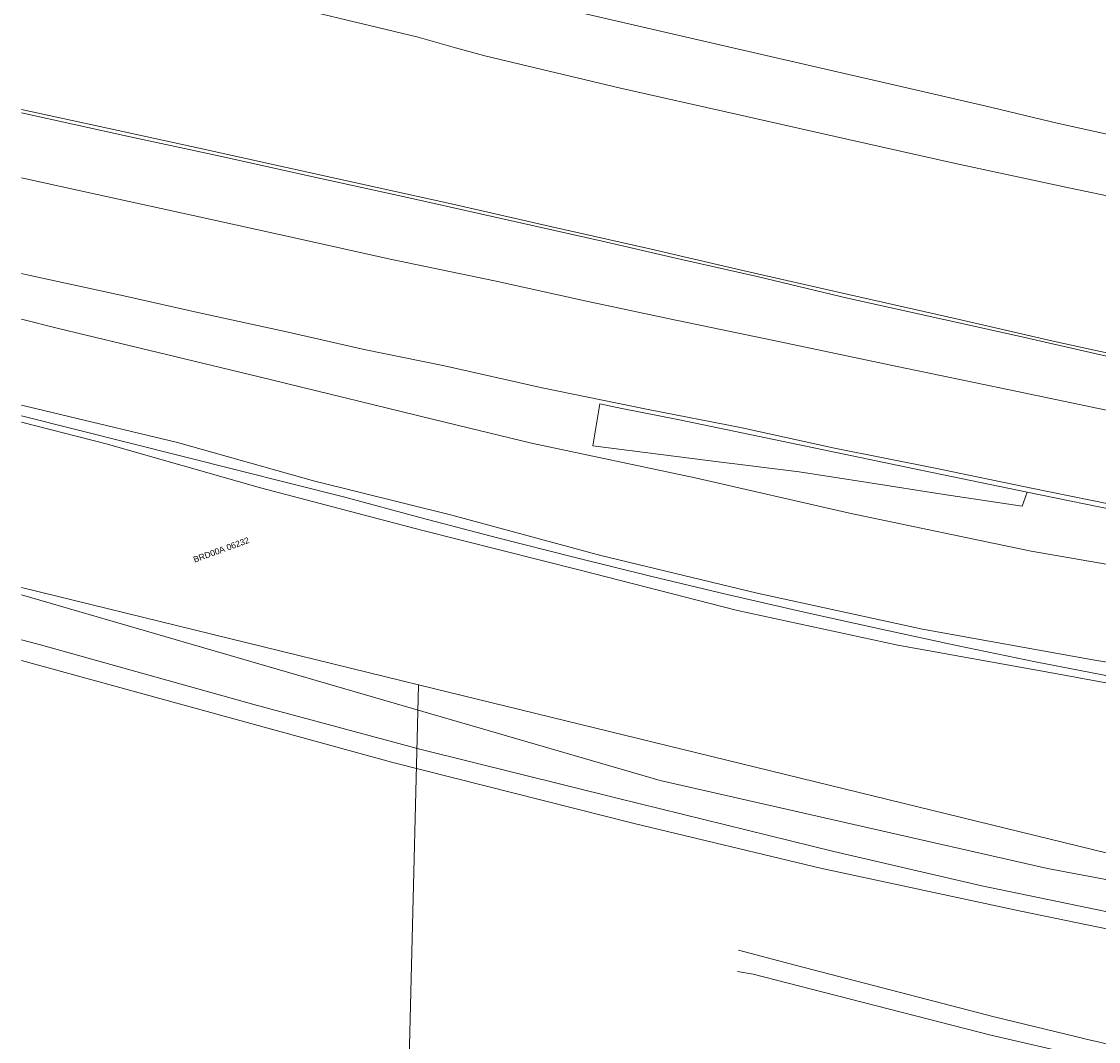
# Model space of a CAD drawing. Header units: metres. Extents: x 95652 to 96661, y 430734 to 431486.
# Tile 3 of 62: x 95652 to 95781, y 430864 to 430986. Entities that reach past the tile are written whole.
import ezdxf

# ---------------------------------------------------------------- set-up
doc = ezdxf.new("R2010")
doc.units = ezdxf.units.M
for name, color, linetype in [('BAR_TOPO', 7, 'CONTINUOUS'), ('BAR_WATER', 7, 'CONTINUOUS'), ('BAR_WEGEN', 7, 'CONTINUOUS'), ('BRK_Kadastrale percelen en nummers', 7, 'CONTINUOUS'), ('BRK_Kadatrale percelen', 7, 'CONTINUOUS')]:
    doc.layers.add(name, color=color, linetype=linetype)
doc.styles.add('NLCS-ISO', font='NLCS-ISO.ttf')

msp = doc.modelspace()

# ---------------------------------------------------------------- linework, layer by layer
at = {"layer": 'BAR_TOPO', "color": 8, "linetype": 'Continuous', "lineweight": 0, "ltscale": 0.01, "true_color": 0x707070, "flags": 128}
for points in [[(95652.13, 430939.66), (95670.76, 430935.21), (95687.05, 430930.62), (95703.56, 430926.52), (95721.39, 430921.69), (95740.1, 430917.19), (95759.86, 430912.88), (95780.22, 430909.21), (95798.98, 430906.1), (95817.96, 430902.74), (95839.61, 430900.03), (95856.96, 430897.36), (95857.35, 430894.6)], [(95857.35, 430894.6), (95829.57, 430899.04), (95813.76, 430901.16), (95795.64, 430903.89), (95775.53, 430907.6), (95756.92, 430910.98), (95737.72, 430915.1), (95718.91, 430919.94), (95699.94, 430924.73), (95680.68, 430929.79), (95662.25, 430935.06), (95652.13, 430937.63)], [(95652.13, 430916.99), (95728.49, 430894.78), (95774.79, 430884.23), (95823.12, 430875.14), (95862.4, 430870.42), (95870.87, 430871.18)]]:
    msp.add_lwpolyline(points, dxfattribs=at)
msp.add_lwpolyline([(95849.74, 430845.1), (95849.4, 430845.33), (95848.8, 430845.59), (95849.03, 430849.04), (95848.02, 430850.41), (95832.54, 430852.84, -0.024647), (95798.71, 430859.57, -0.006481), (95778.32, 430864.09), (95768.43, 430866.5), (95744.65, 430872.67), (95737.86, 430874.48)], format="xyb", dxfattribs=at)
at = {"layer": 'BAR_WATER', "color": 8, "linetype": 'Continuous', "lineweight": 0, "ltscale": 0.01, "true_color": 0x707070, "flags": 128}
for points in [[(95871.02, 430863.65), (95865.6, 430865.21), (95849.99, 430867.6), (95829.3, 430870.82), (95811.12, 430873.9), (95789.67, 430877.47), (95766.95, 430882.17), (95749.24, 430886.28), (95723.34, 430892.65), (95699.77, 430898.51), (95679.91, 430903.85), (95654.41, 430910.99), (95652.13, 430911.62)], [(95652.13, 430909.14), (95696.52, 430896.94), (95725.4, 430889.61), (95747.66, 430884.29), (95771.61, 430879.14), (95782.26, 430876.95), (95795.48, 430874.26), (95814.26, 430871.04), (95835.16, 430867.81), (95868.55, 430862.79), (95868.57, 430863.11), (95869.77, 430862.97)], [(95737.74, 430871.91), (95739.6, 430871.62), (95743.62, 430870.57), (95768.04, 430864.3), (95778.74, 430861.85)]]:
    msp.add_lwpolyline(points, dxfattribs=at)
at = {"layer": 'BAR_WEGEN', "color": 8, "linetype": 'Continuous', "lineweight": 0, "ltscale": 0.01, "true_color": 0x707070, "flags": 128}
for points in [[(95880.04, 430944.87), (95875.47, 430945.7), (95864.53, 430947.83), (95852.77, 430950.08), (95841.37, 430952.38), (95828.68, 430954.97), (95810.08, 430958.75), (95798.41, 430961.25), (95788.04, 430963.43), (95776.79, 430965.8), (95763.82, 430968.61), (95750.67, 430971.56), (95737.59, 430974.49), (95723.76, 430977.59), (95707.54, 430981.47), (95704, 430982.44), (95699.57, 430983.71), (95690.07, 430985.99), (95681.09, 430988.18), (95672.85, 430990.19), (95666.43, 430991.68), (95657.32, 430993.89), (95652.13, 430995.09)], [(95716.96, 430987.11), (95725.42, 430985.16), (95735.62, 430982.79), (95746.2, 430980.37), (95756.95, 430977.88), (95767.3, 430975.51), (95775.96, 430973.42), (95788.05, 430970.73), (95799.27, 430968.34), (95810.09, 430965.93), (95819.56, 430963.87), (95827.04, 430962.27), (95834.39, 430960.65), (95842.01, 430959.1), (95852.26, 430956.99), (95861.88, 430954.93), (95870.18, 430953.21), (95880.28, 430951.05)], [(95652.13, 430975.06), (95662.4, 430972.82), (95673.73, 430970.33), (95683.8, 430968.1), (95694.65, 430965.71), (95703.68, 430963.73), (95715.36, 430961.04), (95727.25, 430958.37), (95738.38, 430955.81), (95751.01, 430952.91), (95764.08, 430949.96), (95775.47, 430947.35), (95786.8, 430944.87), (95797.96, 430942.38), (95809.91, 430939.72), (95822.5, 430937.01), (95832.4, 430934.89), (95843.76, 430932.48), (95854.89, 430930.24), (95864.63, 430928.27), (95870.81, 430927.02), (95879.29, 430925.46)], [(95652.13, 430974.64), (95665.12, 430971.78), (95675.87, 430969.46), (95686.45, 430967.13), (95697.9, 430964.61), (95707.52, 430962.46), (95721.55, 430959.29), (95731.06, 430957.12), (95740.07, 430955.08), (95750.91, 430952.5), (95762.39, 430949.91), (95771.2, 430947.98), (95781.34, 430945.68), (95793.08, 430943.03), (95810.03, 430939.18), (95817.32, 430937.67), (95822.9, 430936.46), (95831.86, 430934.5), (95841.94, 430932.36), (95851.87, 430930.36), (95861.37, 430928.42), (95871.04, 430926.47), (95879.27, 430924.88)], [(95817.46, 430931.98), (95811.23, 430933.19), (95797.2, 430936.01), (95783.38, 430938.78), (95771.02, 430941.35), (95756.09, 430944.45), (95742.84, 430947.25), (95729.61, 430950.01), (95719.69, 430952.13), (95708.67, 430954.54), (95696.2, 430957.15), (95685.12, 430959.6), (95672.64, 430962.36), (95661.17, 430964.87), (95652.13, 430966.87)], [(95652.13, 430955.43), (95652.79, 430955.28), (95664.36, 430952.76), (95673.58, 430950.69), (95684, 430948.4), (95693.1, 430946.32), (95702.7, 430944.39), (95714.37, 430941.77), (95727.06, 430939.18), (95738.09, 430937), (95749.32, 430934.55), (95761.36, 430932.13), (95772.88, 430929.73), (95784.66, 430927.35), (95796.22, 430924.97), (95809.69, 430922.26), (95826.85, 430918.96), (95843.46, 430915.9), (95863.08, 430912.2), (95875.95, 430910.02), (95878.68, 430909.55)], [(95869.04, 430904.2), (95867.86, 430905.06), (95865.76, 430906.09), (95862.07, 430907.34), (95854.86, 430909.12), (95845.35, 430911.07), (95840.18, 430911.93), (95827.99, 430913.63), (95811.53, 430915.57), (95792.63, 430918.79), (95772.84, 430922.2), (95751.12, 430926.76), (95732.69, 430930.97), (95713.11, 430935.12), (95702.91, 430937.61), (95680.39, 430943.1), (95656.53, 430948.85), (95652.13, 430949.96)], [(95772.39, 430929.27), (95771.77, 430927.6), (95762.45, 430929.01), (95753.32, 430930.43), (95745.13, 430931.7), (95734.51, 430933.03), (95720.43, 430934.82), (95721.27, 430939.83)], [(95721.27, 430939.83), (95723.92, 430939.28), (95730.62, 430937.98), (95744.96, 430934.96), (95759.85, 430931.88), (95772.39, 430929.27)], [(95772.39, 430929.27), (95784.47, 430926.8), (95797.23, 430924.17), (95811.06, 430921.42), (95822.64, 430919.3), (95834.23, 430917.11), (95846.84, 430914.85), (95858.72, 430912.67), (95871.21, 430910.52), (95875.87, 430909.66)]]:
    msp.add_lwpolyline(points, dxfattribs=at)
at = {"layer": 'BRK_Kadastrale percelen en nummers', "color": 75, "lineweight": 5, "ltscale": 3.900864, "true_color": 0x739642, "flags": 128}
for points in [[(95652.13, 430938.41), (95690.8, 430928.67), (95699.91, 430926.21), (95709.03, 430923.81), (95718.18, 430921.48), (95727.33, 430919.22), (95736.51, 430917.03)], [(95652.13, 430917.88), (95697.62, 430906.68), (95699.6, 430906.2)], [(95871.94, 430893.43), (95857.12, 430895.08), (95847.77, 430896.34), (95838.43, 430897.67), (95829.1, 430899.07), (95819.78, 430900.55), (95810.48, 430902.09), (95801.18, 430903.71), (95791.9, 430905.4), (95782.63, 430907.16), (95773.38, 430908.99), (95764.14, 430910.9), (95754.91, 430912.87), (95745.71, 430914.92), (95736.51, 430917.03)]]:
    msp.add_lwpolyline(points, dxfattribs=at)
msp.add_lwpolyline([(95850.49, 430869.32), (95699.6, 430906.2), (95696.86, 430795.9), (95701.3, 430796.09), (95717.9, 430796.13), (95725.53, 430795.65), (95735.81, 430795.02), (95746.86, 430794.4), (95762.1, 430793.43), (95774.06, 430792.59), (95788.18, 430791.61), (95800.64, 430790.58), (95814.82, 430789.45), (95823.96, 430788.76), (95833.43, 430788.12), (95847.2, 430787.62)], close=True, dxfattribs=at)
at = {"layer": 'BRK_Kadatrale percelen', "color": 75, "linetype": 'Continuous', "lineweight": 5, "ltscale": 0.01, "true_color": 0x739642, "flags": 128}
for points in [[(95652.13, 430938.41), (95690.8, 430928.67), (95699.91, 430926.21), (95709.03, 430923.81), (95718.18, 430921.48), (95727.33, 430919.22), (95736.51, 430917.03)], [(95652.13, 430917.88), (95697.62, 430906.68), (95699.6, 430906.2)], [(95871.94, 430893.43), (95857.12, 430895.08), (95847.77, 430896.34), (95838.43, 430897.67), (95829.1, 430899.07), (95819.78, 430900.55), (95810.48, 430902.09), (95801.18, 430903.71), (95791.9, 430905.4), (95782.63, 430907.16), (95773.38, 430908.99), (95764.14, 430910.9), (95754.91, 430912.87), (95745.71, 430914.92), (95736.51, 430917.03)]]:
    msp.add_lwpolyline(points, dxfattribs=at)
msp.add_lwpolyline([(95850.49, 430869.32), (95699.6, 430906.2), (95696.86, 430795.9), (95701.3, 430796.09), (95717.9, 430796.13), (95725.53, 430795.65), (95735.81, 430795.02), (95746.86, 430794.4), (95762.1, 430793.43), (95774.06, 430792.59), (95788.18, 430791.61), (95800.64, 430790.58), (95814.82, 430789.45), (95823.96, 430788.76), (95833.43, 430788.12), (95847.2, 430787.62)], close=True, dxfattribs=at)

# ---------------------------------------------------------------- texts
at = {"layer": 'BRK_Kadastrale percelen en nummers', "color": 8, "true_color": 0x707070, "insert": (95676.01, 430922.37), "char_height": 0.725, "attachment_point": 5, "rotation": 20, "style": 'NLCS-ISO'}
msp.add_mtext('{{\\fArial|b0|i0;BRD00A 06232}}', dxfattribs=at)

doc.saveas('drawing.dxf')
